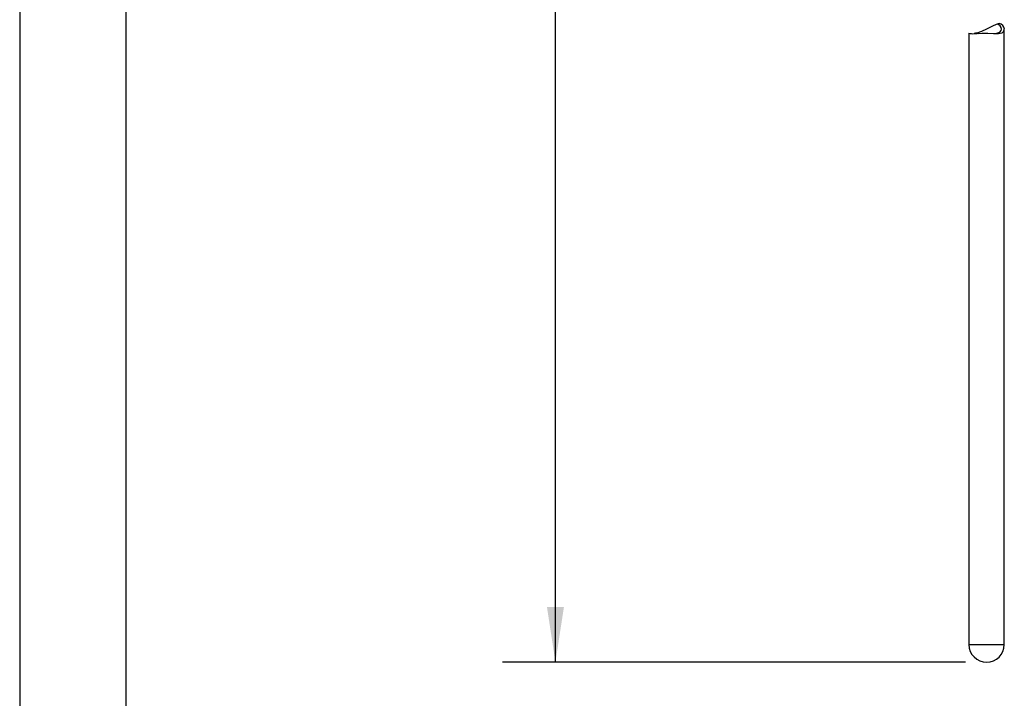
# Model space of a CAD drawing. Header units: millimetres. Extents: x 0 to 838, y 0 to 648.
# Tile 5 of 16: x 0 to 177, y 291 to 413. Entities that reach past the tile are written whole.
import ezdxf

# ---------------------------------------------------------------- set-up
doc = ezdxf.new("R2010")
doc.units = ezdxf.units.MM
doc.header["$LTSCALE"] = 3
doc.layers.add('DIMENSIONS', color=140, linetype='Continuous', lineweight=25)
doc.layers.add('TEXT', color=140, linetype='Continuous', lineweight=25)
doc.styles.add('SLDTEXTSTYLE0', font='TXT', dxfattribs={"width": 0.7})
doc.dimstyles.new('SLDDIMSTYLE1', dxfattribs={"dimtxt": 6.474023, "dimasz": 9.906, "dimexe": 0, "dimexo": 0.0625, "dimgap": 1.618506, "dimtad": 0, "dimtih": 1, "dimtoh": 1, "dimdec": 1, "dimrnd": 1e-09, "dimzin": 12, "dimdsep": 46, "dimtxsty": 'SLDTEXTSTYLE0', "dimsah": 1, "dimcen": 0.09, "dimadec": 0, "dimazin": 3, "dimtfac": 1, "dimtdec": 1, "dimtofl": 0, "dimtmove": 0, "dimatfit": 3, "dimfxl": 0, "dimfrac": 2, "dimtolj": 1, "dimtzin": 12, "dimarcsym": 0})

# ---------------------------------------------------------------- blocks, each defined once
blk = doc.blocks.new('_D_11')
at = {"layer": 'DIMENSIONS'}
for p, q in [((155.6, 584.93), (86.62, 584.93)), ((96.14, 584.93), (96.14, 451.45)), ((96.14, 297.39), (96.14, 430.87)), ((169.7, 297.39), (86.62, 297.39))]:
    blk.add_line(p, q, dxfattribs=at)
for points in [[(96.14, 584.93), (94.62, 575.02), (97.67, 575.02)], [(96.14, 297.39), (97.67, 307.3), (94.62, 307.3)]]:
    blk.add_solid(points, dxfattribs=at)
at = {"layer": 'DIMENSIONS', "char_height": 6.35, "attachment_point": 1, "style": 'SLDTEXTSTYLE0'}
for s, insert in [('439.9', (83.83, 449.34)), ('[17.32]', (79.99, 439.06))]:
    blk.add_mtext(s, dxfattribs=dict(at, insert=insert))

msp = doc.modelspace()

# ---------------------------------------------------------------- linework, layer by layer
at = {"color": 7, "linetype": 'Continuous'}
msp.add_line((0.01, 647.71), (0.01, 0.01), dxfattribs=at)
for p, q in [((175.76, 411.94), (175.4, 411.83)), ((170.34, 410.21), (170.34, 300.57)), ((171.63, 410.2), (171.27, 410.14)), ((171.63, 410.2), (172.06, 410.15)), ((176.69, 300.57), (176.69, 410.95)), ((170.34, 300.57), (176.69, 300.57))]:
    msp.add_line(p, q)
at = {"flags": 128}
for points in [[(175.4, 411.83), (175.24, 411.77), (174.56, 411.47), (173.75, 411.07), (173.51, 410.95), (172.62, 410.52), (171.78, 410.23), (171.5, 410.19)], [(171.27, 410.14), (171.81, 410.13), (172.68, 410.19), (173.74, 410.21), (174.75, 410.16), (175.64, 410.13), (176.28, 410.28), (176.59, 410.58), (176.69, 410.95)], [(174.92, 410.16), (175.37, 410.19), (175.86, 410.38), (176.12, 410.68), (176.18, 410.95)]]:
    msp.add_lwpolyline(points, dxfattribs=at)
for centre, radius, start, end in [((175.21, 410.87), 0.977, 4.6349, 78.6387), ((175.62, 410.88), 1.08, 3.8084, 82.3615), ((170.99, 412.69), 2.57, 255.6128, 276.1844), ((173.51, 300.57), 3.17, 180, 270), ((173.51, 300.57), 3.18, 270, 0)]:
    msp.add_arc(centre, radius, start, end)
at = {"layer": 'TEXT'}
msp.add_line((19.05, 628.65), (19.05, 19.05), dxfattribs=at)

# ---------------------------------------------------------------- dimensions: what is measured, and where the dimension line sits
at = {"layer": 'DIMENSIONS'}
dim = msp.add_linear_dim(base=(96.14, 584.93), p1=(173.51, 297.39), p2=(159.41, 584.93), angle=90, text='439.9\\P[17.32]', dimstyle='SLDDIMSTYLE1', dxfattribs=at)
dim.commit()
dim.dimension.update_dxf_attribs({"geometry": '_D_11', "text_midpoint": (96.14, 441.16), "dimtype": 160})

doc.saveas('drawing.dxf')
